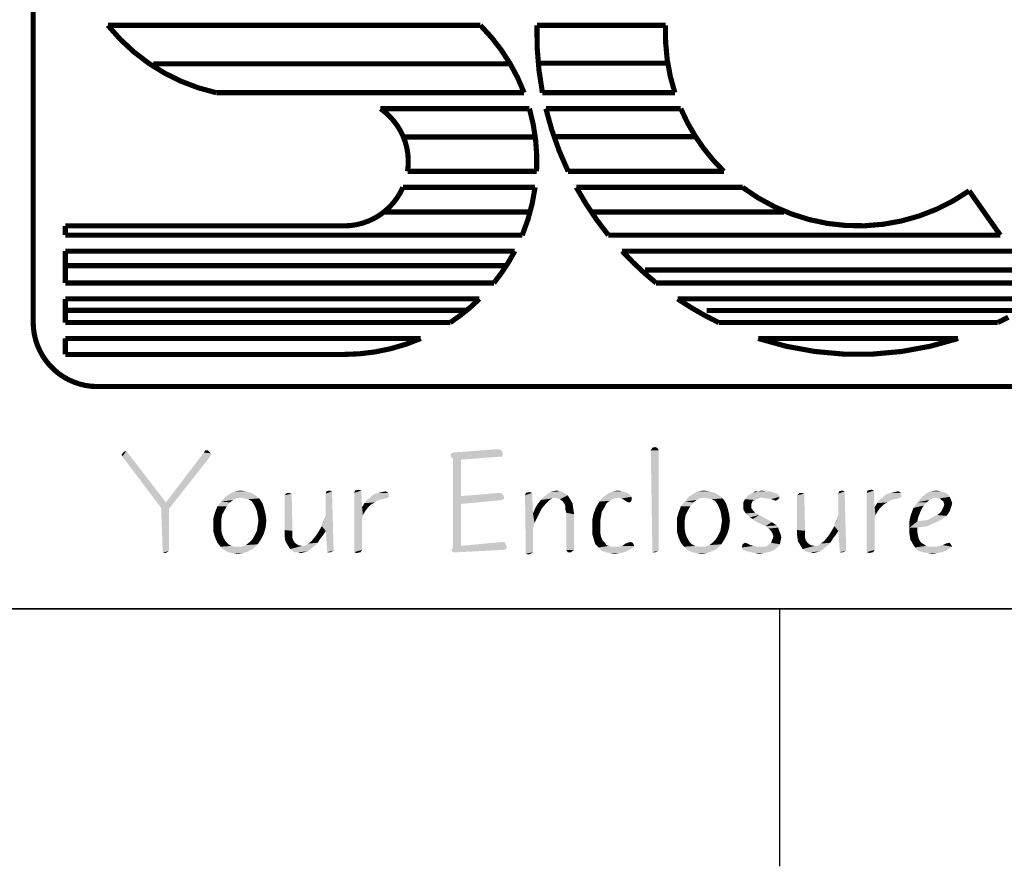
# Model space of a CAD drawing. Header units: inches. Extents: x -1 to 69, y -1 to 45.
# Tile 7 of 39: x 56.5 to 60.4, y -1 to 2.3. Entities that reach past the tile are written whole.
import ezdxf

# ---------------------------------------------------------------- set-up
doc = ezdxf.new("R2010")
doc.units = ezdxf.units.IN
doc.header["$LTSCALE"] = 3.74
doc.header["$MEASUREMENT"] = 0
doc.layers.get('0').update_dxf_attribs({"linetype": 'CONTINUOUS'})

msp = doc.modelspace()

# ---------------------------------------------------------------- linework, layer by layer
at = {"color": 7, "linetype": 'CONTINUOUS'}
for p, q in [((0, 0), (68, 0)), ((59.4984, -0.0033), (59.4984, -1.0012))]:
    msp.add_line(p, q, dxfattribs=at)
at = {"color": 2, "linetype": 'CONTINUOUS'}
msp.add_line((68, 0), (56.5, 0), dxfattribs=at)
at = {"color": 2, "linetype": 'CONTINUOUS', "const_width": 0.02}
for points in [[(56.5951, 1.1148), (56.5951, 3.3648)], [(56.8856, 2.2698), (58.3348, 2.2698)], [(58.5545, 2.2698), (59.0547, 2.2698)], [(57.0619, 2.1202), (58.4452, 2.1202)], [(58.5607, 2.1225), (59.0646, 2.1225)], [(58.5046, 2.0078), (57.3068, 2.0078)], [(59.0909, 2.0078), (58.5758, 2.0078)], [(57.9458, 1.9458), (58.5253, 1.9458)], [(58.5892, 1.9458), (59.1141, 1.9458)], [(58.5425, 1.8354), (58.0281, 1.8354)], [(58.6208, 1.8369), (59.1774, 1.8369)], [(58.0512, 1.7018), (58.5531, 1.7018)], [(58.6758, 1.7018), (59.2816, 1.7018)], [(58.0332, 1.6398), (58.5474, 1.6398)], [(58.7075, 1.6398), (59.3541, 1.6398)], [(60.2355, 1.6263), (60.3568, 1.4538)], [(58.5286, 1.5437), (57.9586, 1.5437)], [(58.7638, 1.5438), (59.5159, 1.5438)], [(56.7201, 1.4898), (57.8041, 1.4898)], [(56.7201, 1.4538), (56.7201, 1.4898)], [(58.4974, 1.4538), (56.7201, 1.4538)], [(60.3568, 1.4538), (58.8322, 1.4538)], [(56.7201, 1.3918), (58.4685, 1.3918)], [(56.7201, 1.2678), (56.7201, 1.3918)], [(58.8857, 1.3918), (62.2201, 1.3918)], [(56.7213, 1.3353), (58.4383, 1.3353)], [(58.9744, 1.3183), (62.2011, 1.3183)], [(56.7201, 1.2678), (58.387, 1.2678)], [(59.0182, 1.2678), (62.2201, 1.2678)], [(56.7201, 1.2058), (58.3307, 1.2058)], [(56.7201, 1.1138), (56.7201, 1.2058)], [(59.1017, 1.2058), (62.2201, 1.2058)], [(56.7213, 1.1616), (58.2853, 1.1616)], [(59.215, 1.1604), (62.2236, 1.1604)], [(58.2172, 1.1138), (56.7201, 1.1138)], [(60.3469, 1.1138), (59.2613, 1.1138)], [(56.7201, 1.0518), (58.1027, 1.0518)], [(56.7201, 0.9898), (56.7201, 1.0518)], [(59.4153, 1.0518), (60.1929, 1.0518)], [(56.7201, 0.9898), (57.8041, 0.9898)], [(62.0951, 0.8648), (56.8451, 0.8648)]]:
    msp.add_lwpolyline(points, dxfattribs=at)
for points in [[(56.8856, 2.2698, 0.170113), (57.3068, 2.0078)], [(58.5046, 2.0078, 0.105227), (58.3348, 2.2698)], [(58.5545, 2.2698, 0.05272), (58.5758, 2.0078)], [(59.0547, 2.2698, 0.088858), (59.0909, 2.0078)], [(58.0512, 1.7018, 0.287832), (57.9458, 1.9458)], [(58.5531, 1.7018, 0.082419), (58.5253, 1.9458)], [(58.5892, 1.9458, 0.051924), (58.6758, 1.7018)], [(59.1141, 1.9458, 0.099618), (59.2816, 1.7018)], [(57.8041, 1.4898, 0.298217), (58.0332, 1.6398)], [(58.4974, 1.4538, 0.064466), (58.5474, 1.6398)], [(58.7075, 1.6398, 0.044869), (58.8322, 1.4538)], [(59.3541, 1.6398, 0.32483), (60.2355, 1.6263)], [(58.387, 1.2678, 0.049588), (58.4685, 1.3918)], [(58.8857, 1.3918, 0.03633), (59.0182, 1.2678)], [(58.2172, 1.1138, 0.048835), (58.3307, 1.2058)], [(59.1017, 1.2058, 0.036892), (59.2613, 1.1138)], [(56.5951, 1.1148, 0.414214), (56.8451, 0.8648)], [(60.3469, 1.1138, 0.009234), (60.3881, 1.1346)], [(57.8041, 0.9898, 0.102726), (58.1027, 1.0518)], [(59.4153, 1.0518, 0.15947), (60.1929, 1.0518)]]:
    msp.add_lwpolyline(points, format="xyb", dxfattribs=at)
at = {"color": 2, "linetype": 'CONTINUOUS'}
for points in [[(56.939, 0.602), (56.9482, 0.6113), (56.9574, 0.6143)], [(56.942, 0.5928), (56.939, 0.602), (56.9574, 0.6143)], [(56.942, 0.5928), (56.9574, 0.6143), (57.1113, 0.4143)], [(57.2743, 0.6174), (57.259, 0.6082), (57.2651, 0.6174)], [(57.259, 0.6082), (57.2743, 0.6174), (57.2867, 0.6051)], [(58.219, 0.602), (58.2282, 0.6082), (58.419, 0.6143)], [(58.219, 0.602), (58.419, 0.6143), (58.422, 0.602)], [(58.4097, 0.6205), (58.419, 0.6143), (58.2282, 0.6082)], [(58.4005, 0.6205), (58.4097, 0.6205), (58.2282, 0.6082)], [(58.4005, 0.6205), (58.2282, 0.6082), (58.3913, 0.6205)], [(59.022, 0.6267), (58.9974, 0.6174), (59.0036, 0.6267)], [(58.9974, 0.6174), (59.022, 0.6267), (59.0282, 0.6174)], [(59.0282, 0.6174), (59.0036, 0.2205), (58.9974, 0.6174)], [(59.0036, 0.6267), (59.0128, 0.6297), (59.022, 0.6267)], [(59.0282, 0.6174), (59.0282, 0.2267), (59.0036, 0.2205)], [(57.1113, 0.4143), (57.0928, 0.3928), (56.942, 0.5928)], [(57.0928, 0.3928), (57.1113, 0.4143), (57.2836, 0.5928)], [(57.0928, 0.3928), (57.2836, 0.5928), (57.1236, 0.3897)], [(57.2867, 0.6051), (57.1113, 0.4143), (57.259, 0.6082)], [(57.2867, 0.6051), (57.2836, 0.5928), (57.1113, 0.4143)], [(58.422, 0.602), (58.219, 0.5928), (58.219, 0.602)], [(58.219, 0.5928), (58.422, 0.602), (58.419, 0.5928)], [(58.419, 0.5928), (58.2282, 0.5836), (58.219, 0.5928)], [(58.2282, 0.5836), (58.419, 0.5928), (58.259, 0.5805)], [(58.259, 0.5805), (58.2282, 0.239), (58.2282, 0.5836)], [(58.259, 0.5805), (58.259, 0.439), (58.2282, 0.239)], [(57.379, 0.4574), (57.4005, 0.4605), (57.422, 0.4574)], [(57.7359, 0.4574), (57.7482, 0.4605), (57.7574, 0.4574)], [(57.8713, 0.4605), (57.8436, 0.4513), (57.8467, 0.4605)], [(57.8436, 0.4513), (57.8713, 0.4605), (57.8743, 0.3959)], [(57.8467, 0.4605), (57.862, 0.4636), (57.8713, 0.4605)], [(58.619, 0.4574), (58.6313, 0.4605), (58.6436, 0.4574)], [(58.8497, 0.4574), (58.8713, 0.4605), (58.8836, 0.4574)], [(59.182, 0.4574), (59.2036, 0.4605), (59.2251, 0.4574)], [(59.4159, 0.4574), (59.4282, 0.4605), (59.4436, 0.4574)], [(59.7297, 0.4574), (59.742, 0.4605), (59.7513, 0.4574)], [(59.8651, 0.4605), (59.8374, 0.4513), (59.8405, 0.4605)], [(59.8374, 0.4513), (59.8651, 0.4605), (59.8682, 0.3959)], [(59.8405, 0.4605), (59.8559, 0.4636), (59.8651, 0.4605)], [(60.0867, 0.4574), (60.1082, 0.4605), (60.1236, 0.4574)], [(57.3851, 0.4297), (57.3267, 0.4174), (57.342, 0.4359)], [(57.3851, 0.4297), (57.3728, 0.4236), (57.3267, 0.4174)], [(57.3267, 0.4174), (57.3728, 0.4236), (57.3605, 0.4143)], [(57.459, 0.442), (57.342, 0.4359), (57.3605, 0.4482)], [(57.4005, 0.4328), (57.342, 0.4359), (57.459, 0.442)], [(57.342, 0.4359), (57.4005, 0.4328), (57.3851, 0.4297)], [(57.422, 0.4574), (57.4436, 0.4513), (57.3605, 0.4482)], [(57.422, 0.4574), (57.3605, 0.4482), (57.379, 0.4574)], [(57.3605, 0.4482), (57.4436, 0.4513), (57.459, 0.442)], [(57.4159, 0.4297), (57.4005, 0.4328), (57.459, 0.442)], [(57.4159, 0.4297), (57.459, 0.442), (57.4743, 0.4297)], [(57.4743, 0.4297), (57.4313, 0.4267), (57.4159, 0.4297)], [(57.4436, 0.4205), (57.4313, 0.4267), (57.4743, 0.4297)], [(57.4436, 0.4205), (57.4743, 0.4297), (57.4867, 0.4113)], [(57.5913, 0.4513), (57.6005, 0.4482), (57.5728, 0.442)], [(57.5913, 0.4513), (57.5728, 0.442), (57.582, 0.4513)], [(57.5728, 0.3067), (57.5728, 0.442), (57.6005, 0.4482)], [(57.5728, 0.3067), (57.6005, 0.4482), (57.6036, 0.3036)], [(57.7574, 0.4574), (57.7328, 0.4482), (57.7359, 0.4574)], [(57.7328, 0.362), (57.7328, 0.4482), (57.7574, 0.4574)], [(57.7328, 0.3036), (57.7328, 0.362), (57.7574, 0.4574)], [(57.7328, 0.3036), (57.7574, 0.4574), (57.7636, 0.2267)], [(57.8743, 0.3959), (57.8436, 0.2205), (57.8436, 0.4513)], [(57.939, 0.4236), (57.9236, 0.4143), (57.8836, 0.4113)], [(57.939, 0.4236), (57.8836, 0.4113), (57.8928, 0.4236)], [(57.9667, 0.4297), (57.8928, 0.4236), (57.9051, 0.4328)], [(57.9667, 0.4297), (57.9513, 0.4267), (57.8928, 0.4236)], [(57.8928, 0.4236), (57.9513, 0.4267), (57.939, 0.4236)], [(57.979, 0.4359), (57.9051, 0.4328), (57.9143, 0.442)], [(57.9051, 0.4328), (57.979, 0.4359), (57.9667, 0.4297)], [(57.9143, 0.442), (57.9267, 0.4482), (57.9759, 0.4513)], [(57.9143, 0.442), (57.9759, 0.4513), (57.979, 0.4359)], [(57.9759, 0.4513), (57.9267, 0.4482), (57.939, 0.4513)], [(57.939, 0.4513), (57.9513, 0.4543), (57.9667, 0.4574)], [(57.939, 0.4513), (57.9667, 0.4574), (57.9759, 0.4513)], [(58.259, 0.439), (58.259, 0.4082), (58.2282, 0.239)], [(58.419, 0.4482), (58.259, 0.439), (58.4097, 0.4513)], [(58.259, 0.439), (58.419, 0.4482), (58.4251, 0.439)], [(58.4251, 0.439), (58.4282, 0.4297), (58.259, 0.4082)], [(58.259, 0.439), (58.4251, 0.439), (58.259, 0.4082)], [(58.4282, 0.4297), (58.419, 0.4236), (58.259, 0.4082)], [(58.5359, 0.4513), (58.5082, 0.442), (58.5113, 0.4513)], [(58.5082, 0.442), (58.5359, 0.4513), (58.539, 0.3713)], [(58.539, 0.3713), (58.5113, 0.2143), (58.5082, 0.442)], [(58.5113, 0.4513), (58.5267, 0.4543), (58.5359, 0.4513)], [(58.6005, 0.4205), (58.5574, 0.4082), (58.5697, 0.4236)], [(58.6251, 0.4328), (58.5697, 0.4236), (58.582, 0.4359)], [(58.6251, 0.4328), (58.6128, 0.4297), (58.5697, 0.4236)], [(58.5697, 0.4236), (58.6128, 0.4297), (58.6005, 0.4205)], [(58.6743, 0.442), (58.582, 0.4359), (58.5943, 0.4451)], [(58.6251, 0.4328), (58.582, 0.4359), (58.6743, 0.442)], [(58.6559, 0.4543), (58.6651, 0.4482), (58.5943, 0.4451)], [(58.6559, 0.4543), (58.5943, 0.4451), (58.6067, 0.4543)], [(58.5943, 0.4451), (58.6651, 0.4482), (58.6743, 0.442)], [(58.6436, 0.4574), (58.6067, 0.4543), (58.619, 0.4574)], [(58.6067, 0.4543), (58.6436, 0.4574), (58.6559, 0.4543)], [(58.6436, 0.4267), (58.6251, 0.4328), (58.6743, 0.442)], [(58.6436, 0.4267), (58.6743, 0.442), (58.6836, 0.4267)], [(58.6836, 0.4267), (58.6559, 0.4174), (58.6436, 0.4267)], [(58.6559, 0.4174), (58.6836, 0.4267), (58.6928, 0.4113)], [(58.8528, 0.4297), (58.7974, 0.4174), (58.8128, 0.4359)], [(58.8528, 0.4297), (58.8374, 0.4205), (58.7974, 0.4174)], [(58.9143, 0.4451), (58.8128, 0.4359), (58.8313, 0.4482)], [(58.8128, 0.4359), (58.9143, 0.4451), (58.9236, 0.4359)], [(58.8128, 0.4359), (58.9236, 0.4359), (58.8713, 0.4328)], [(58.8128, 0.4359), (58.8713, 0.4328), (58.8528, 0.4297)], [(58.8836, 0.4574), (58.8959, 0.4543), (58.8313, 0.4482)], [(58.8836, 0.4574), (58.8313, 0.4482), (58.8497, 0.4574)], [(58.8959, 0.4543), (58.9051, 0.4513), (58.8313, 0.4482)], [(58.8313, 0.4482), (58.9051, 0.4513), (58.9143, 0.4451)], [(58.8836, 0.4297), (58.8713, 0.4328), (58.9236, 0.4359)], [(58.8836, 0.4297), (58.9236, 0.4359), (58.9236, 0.4236)], [(58.9236, 0.4236), (58.899, 0.4205), (58.8836, 0.4297)], [(58.9082, 0.4143), (58.899, 0.4205), (58.9236, 0.4236)], [(58.9082, 0.4143), (58.9236, 0.4236), (58.9174, 0.4143)], [(59.1882, 0.4297), (59.1297, 0.4174), (59.1451, 0.4359)], [(59.1882, 0.4297), (59.1759, 0.4236), (59.1297, 0.4174)], [(59.1297, 0.4174), (59.1759, 0.4236), (59.1636, 0.4143)], [(59.262, 0.442), (59.1451, 0.4359), (59.1636, 0.4482)], [(59.2036, 0.4328), (59.1451, 0.4359), (59.262, 0.442)], [(59.1451, 0.4359), (59.2036, 0.4328), (59.1882, 0.4297)], [(59.2251, 0.4574), (59.2467, 0.4513), (59.1636, 0.4482)], [(59.2251, 0.4574), (59.1636, 0.4482), (59.182, 0.4574)], [(59.1636, 0.4482), (59.2467, 0.4513), (59.262, 0.442)], [(59.219, 0.4297), (59.2036, 0.4328), (59.262, 0.442)], [(59.219, 0.4297), (59.262, 0.442), (59.2774, 0.4297)], [(59.2774, 0.4297), (59.2343, 0.4267), (59.219, 0.4297)], [(59.2467, 0.4205), (59.2343, 0.4267), (59.2774, 0.4297)], [(59.2467, 0.4205), (59.2774, 0.4297), (59.2897, 0.4113)], [(59.4036, 0.4236), (59.3574, 0.4143), (59.3636, 0.4267)], [(59.4036, 0.4236), (59.3943, 0.4205), (59.3574, 0.4143)], [(59.4282, 0.4328), (59.3636, 0.4267), (59.3728, 0.439)], [(59.4282, 0.4328), (59.4159, 0.4297), (59.3636, 0.4267)], [(59.3636, 0.4267), (59.4159, 0.4297), (59.4036, 0.4236)], [(59.3728, 0.439), (59.382, 0.4451), (59.4897, 0.4482)], [(59.3728, 0.439), (59.4897, 0.4482), (59.499, 0.4359)], [(59.3728, 0.439), (59.499, 0.4359), (59.4282, 0.4328)], [(59.4774, 0.4513), (59.4897, 0.4482), (59.382, 0.4451)], [(59.4774, 0.4513), (59.382, 0.4451), (59.3943, 0.4513)], [(59.4436, 0.4574), (59.462, 0.4574), (59.3943, 0.4513)], [(59.4159, 0.4574), (59.4436, 0.4574), (59.3943, 0.4513)], [(59.4159, 0.4574), (59.3943, 0.4513), (59.4036, 0.4574)], [(59.3943, 0.4513), (59.462, 0.4574), (59.4774, 0.4513)], [(59.4467, 0.4297), (59.4282, 0.4328), (59.499, 0.4359)], [(59.4651, 0.4267), (59.4467, 0.4297), (59.499, 0.4359)], [(59.4651, 0.4267), (59.499, 0.4359), (59.4928, 0.4267)], [(59.4928, 0.4267), (59.4743, 0.4236), (59.4651, 0.4267)], [(59.4743, 0.4236), (59.4928, 0.4267), (59.4836, 0.4205)], [(59.5851, 0.4513), (59.5943, 0.4482), (59.5667, 0.442)], [(59.5851, 0.4513), (59.5667, 0.442), (59.5759, 0.4513)], [(59.5667, 0.3067), (59.5667, 0.442), (59.5943, 0.4482)], [(59.5667, 0.3067), (59.5943, 0.4482), (59.5974, 0.3036)], [(59.7513, 0.4574), (59.7267, 0.4482), (59.7297, 0.4574)], [(59.7267, 0.362), (59.7267, 0.4482), (59.7513, 0.4574)], [(59.7267, 0.3036), (59.7267, 0.362), (59.7513, 0.4574)], [(59.7267, 0.3036), (59.7513, 0.4574), (59.7574, 0.2267)], [(59.8682, 0.3959), (59.8374, 0.2205), (59.8374, 0.4513)], [(59.9328, 0.4236), (59.9174, 0.4143), (59.8774, 0.4113)], [(59.9328, 0.4236), (59.8774, 0.4113), (59.8867, 0.4236)], [(59.9605, 0.4297), (59.8867, 0.4236), (59.899, 0.4328)], [(59.9605, 0.4297), (59.9451, 0.4267), (59.8867, 0.4236)], [(59.8867, 0.4236), (59.9451, 0.4267), (59.9328, 0.4236)], [(59.9728, 0.4359), (59.899, 0.4328), (59.9082, 0.442)], [(59.899, 0.4328), (59.9728, 0.4359), (59.9605, 0.4297)], [(59.9082, 0.442), (59.9205, 0.4482), (59.9697, 0.4513)], [(59.9082, 0.442), (59.9697, 0.4513), (59.9728, 0.4359)], [(59.9697, 0.4513), (59.9205, 0.4482), (59.9328, 0.4513)], [(59.9328, 0.4513), (59.9451, 0.4543), (59.9605, 0.4574)], [(59.9328, 0.4513), (59.9605, 0.4574), (59.9697, 0.4513)], [(60.0928, 0.4297), (60.0343, 0.4143), (60.0497, 0.4328)], [(60.0928, 0.4297), (60.0805, 0.4236), (60.0343, 0.4143)], [(60.0343, 0.4143), (60.0805, 0.4236), (60.0713, 0.4143)], [(60.1543, 0.4451), (60.0497, 0.4328), (60.0682, 0.4482)], [(60.1543, 0.4451), (60.1605, 0.4359), (60.0497, 0.4328)], [(60.1051, 0.4328), (60.0497, 0.4328), (60.1605, 0.4359)], [(60.0497, 0.4328), (60.1051, 0.4328), (60.0928, 0.4297)], [(60.1236, 0.4574), (60.1359, 0.4543), (60.0682, 0.4482)], [(60.1236, 0.4574), (60.0682, 0.4482), (60.0867, 0.4574)], [(60.1359, 0.4543), (60.1451, 0.4513), (60.0682, 0.4482)], [(60.0682, 0.4482), (60.1451, 0.4513), (60.1543, 0.4451)], [(60.1205, 0.4297), (60.1051, 0.4328), (60.1605, 0.4359)], [(60.1205, 0.4297), (60.1605, 0.4359), (60.1667, 0.4205)], [(60.1667, 0.4205), (60.1359, 0.4174), (60.1205, 0.4297)], [(57.1236, 0.3897), (57.099, 0.2174), (57.0928, 0.3928)], [(57.1236, 0.3897), (57.1236, 0.2267), (57.099, 0.2174)], [(57.3482, 0.399), (57.339, 0.3836), (57.302, 0.3743)], [(57.3482, 0.399), (57.302, 0.3743), (57.3113, 0.399)], [(57.302, 0.3743), (57.339, 0.3836), (57.3297, 0.3651)], [(57.3605, 0.4143), (57.3113, 0.399), (57.3267, 0.4174)], [(57.3113, 0.399), (57.3605, 0.4143), (57.3482, 0.399)], [(57.4867, 0.4113), (57.4528, 0.4082), (57.4436, 0.4205)], [(57.459, 0.3959), (57.4528, 0.4082), (57.4867, 0.4113)], [(57.459, 0.3959), (57.4867, 0.4113), (57.4928, 0.3928)], [(57.4928, 0.3928), (57.4651, 0.3805), (57.459, 0.3959)], [(57.4651, 0.3805), (57.4928, 0.3928), (57.499, 0.3682)], [(57.8743, 0.3959), (57.8774, 0.3651), (57.8436, 0.2205)], [(57.9082, 0.4051), (57.8743, 0.3959), (57.8836, 0.4113)], [(57.8743, 0.3959), (57.9082, 0.4051), (57.8959, 0.3928)], [(57.8743, 0.3959), (57.8959, 0.3928), (57.8867, 0.3805)], [(57.8743, 0.3959), (57.8867, 0.3805), (57.8774, 0.3651)], [(57.8836, 0.4113), (57.9236, 0.4143), (57.9082, 0.4051)], [(58.259, 0.4082), (58.259, 0.2451), (58.2282, 0.239)], [(58.5728, 0.3897), (58.539, 0.3713), (58.5482, 0.3928)], [(58.539, 0.3713), (58.5728, 0.3897), (58.5636, 0.3713)], [(58.5882, 0.4082), (58.5482, 0.3928), (58.5574, 0.4082)], [(58.5482, 0.3928), (58.5882, 0.4082), (58.5728, 0.3897)], [(58.5574, 0.4082), (58.6005, 0.4205), (58.5882, 0.4082)], [(58.6928, 0.4113), (58.662, 0.4082), (58.6559, 0.4174)], [(58.6651, 0.399), (58.662, 0.4082), (58.6928, 0.4113)], [(58.6651, 0.399), (58.6928, 0.4113), (58.6959, 0.3897)], [(58.6959, 0.3897), (58.6651, 0.3867), (58.6651, 0.399)], [(58.6682, 0.3743), (58.6651, 0.3867), (58.6959, 0.3897)], [(58.6682, 0.3743), (58.6959, 0.3897), (58.699, 0.3682)], [(58.8159, 0.3928), (58.7759, 0.3743), (58.7851, 0.3959)], [(58.8159, 0.3928), (58.8067, 0.3774), (58.7759, 0.3743)], [(58.8251, 0.4113), (58.7851, 0.3959), (58.7974, 0.4174)], [(58.7851, 0.3959), (58.8251, 0.4113), (58.8159, 0.3928)], [(58.7974, 0.4174), (58.8374, 0.4205), (58.8251, 0.4113)], [(59.1513, 0.399), (59.142, 0.3836), (59.1051, 0.3743)], [(59.1513, 0.399), (59.1051, 0.3743), (59.1143, 0.399)], [(59.1051, 0.3743), (59.142, 0.3836), (59.1328, 0.3651)], [(59.1636, 0.4143), (59.1143, 0.399), (59.1297, 0.4174)], [(59.1143, 0.399), (59.1636, 0.4143), (59.1513, 0.399)], [(59.2897, 0.4113), (59.2559, 0.4082), (59.2467, 0.4205)], [(59.262, 0.3959), (59.2559, 0.4082), (59.2897, 0.4113)], [(59.262, 0.3959), (59.2897, 0.4113), (59.2959, 0.3928)], [(59.2959, 0.3928), (59.2682, 0.3805), (59.262, 0.3959)], [(59.2682, 0.3805), (59.2959, 0.3928), (59.302, 0.3682)], [(59.3574, 0.4143), (59.3943, 0.4205), (59.3882, 0.4082)], [(59.3882, 0.4082), (59.3574, 0.402), (59.3574, 0.4143)], [(59.3574, 0.402), (59.3882, 0.4082), (59.3882, 0.3928)], [(59.3882, 0.3928), (59.3574, 0.3867), (59.3574, 0.402)], [(59.3574, 0.3867), (59.3882, 0.3928), (59.3943, 0.3836)], [(59.3943, 0.3836), (59.3667, 0.3713), (59.3574, 0.3867)], [(59.3943, 0.3836), (59.4036, 0.3743), (59.3667, 0.3713)], [(59.8682, 0.3959), (59.8713, 0.3651), (59.8374, 0.2205)], [(59.902, 0.4051), (59.8682, 0.3959), (59.8774, 0.4113)], [(59.8682, 0.3959), (59.902, 0.4051), (59.8897, 0.3928)], [(59.8682, 0.3959), (59.8897, 0.3928), (59.8805, 0.3805)], [(59.8682, 0.3959), (59.8805, 0.3805), (59.8713, 0.3651)], [(59.8774, 0.4113), (59.9174, 0.4143), (59.902, 0.4051)], [(60.0497, 0.3867), (60.0097, 0.3682), (60.019, 0.3928)], [(60.0497, 0.3867), (60.0436, 0.3713), (60.0097, 0.3682)], [(60.0713, 0.4143), (60.059, 0.402), (60.019, 0.3928)], [(60.0713, 0.4143), (60.019, 0.3928), (60.0343, 0.4143)], [(60.019, 0.3928), (60.059, 0.402), (60.0497, 0.3867)], [(60.1605, 0.3805), (60.1236, 0.3743), (60.1297, 0.3836)], [(60.1636, 0.3897), (60.1297, 0.3836), (60.1359, 0.3959)], [(60.1297, 0.3836), (60.1636, 0.3897), (60.1605, 0.3805)], [(60.1359, 0.4174), (60.1667, 0.4205), (60.1697, 0.4113)], [(60.1697, 0.4113), (60.139, 0.4051), (60.1359, 0.4174)], [(60.1667, 0.399), (60.1359, 0.3959), (60.139, 0.4051)], [(60.1359, 0.3959), (60.1667, 0.399), (60.1636, 0.3897)], [(60.139, 0.4051), (60.1697, 0.4113), (60.1667, 0.399)], [(57.3297, 0.3651), (57.2959, 0.3528), (57.302, 0.3743)], [(57.2959, 0.3528), (57.3297, 0.3651), (57.3267, 0.3467)], [(57.3267, 0.3467), (57.2959, 0.3282), (57.2959, 0.3528)], [(57.2959, 0.3282), (57.3267, 0.3467), (57.3267, 0.3282)], [(57.499, 0.3682), (57.4682, 0.3651), (57.4651, 0.3805)], [(57.4713, 0.3436), (57.4682, 0.3651), (57.499, 0.3682)], [(57.4713, 0.3436), (57.499, 0.3682), (57.502, 0.3436)], [(57.7174, 0.322), (57.7236, 0.3405), (57.7328, 0.362)], [(57.7328, 0.3036), (57.7174, 0.322), (57.7328, 0.362)], [(57.8774, 0.3651), (57.8743, 0.3497), (57.8436, 0.2205)], [(57.8743, 0.3497), (57.8743, 0.2297), (57.8436, 0.2205)], [(58.539, 0.3713), (58.539, 0.3128), (58.5113, 0.2143)], [(58.539, 0.3713), (58.5636, 0.3713), (58.5543, 0.3528)], [(58.539, 0.3713), (58.5543, 0.3528), (58.5451, 0.3343)], [(58.539, 0.3713), (58.5451, 0.3343), (58.539, 0.3128)], [(58.699, 0.3682), (58.6682, 0.2297), (58.6682, 0.3743)], [(58.6682, 0.2297), (58.699, 0.3682), (58.699, 0.2297)], [(58.8036, 0.359), (58.7697, 0.3467), (58.7759, 0.3743)], [(58.7697, 0.3467), (58.8036, 0.359), (58.8005, 0.3405)], [(58.8005, 0.3405), (58.7697, 0.3159), (58.7697, 0.3467)], [(58.7759, 0.3743), (58.8067, 0.3774), (58.8036, 0.359)], [(59.1328, 0.3651), (59.099, 0.3528), (59.1051, 0.3743)], [(59.099, 0.3528), (59.1328, 0.3651), (59.1297, 0.3467)], [(59.1297, 0.3467), (59.099, 0.3282), (59.099, 0.3528)], [(59.099, 0.3282), (59.1297, 0.3467), (59.1297, 0.3282)], [(59.302, 0.3682), (59.2713, 0.3651), (59.2682, 0.3805)], [(59.2743, 0.3436), (59.2713, 0.3651), (59.302, 0.3682)], [(59.2743, 0.3436), (59.302, 0.3682), (59.3051, 0.3436)], [(59.3667, 0.3713), (59.4036, 0.3743), (59.419, 0.3651)], [(59.419, 0.3651), (59.382, 0.3559), (59.3667, 0.3713)], [(59.3943, 0.3497), (59.382, 0.3559), (59.419, 0.3651)], [(59.3943, 0.3497), (59.419, 0.3651), (59.459, 0.3436)], [(59.459, 0.3436), (59.4036, 0.3405), (59.3943, 0.3497)], [(59.7113, 0.322), (59.7174, 0.3405), (59.7267, 0.362)], [(59.7267, 0.3036), (59.7113, 0.322), (59.7267, 0.362)], [(59.8713, 0.3651), (59.8682, 0.3497), (59.8374, 0.2205)], [(59.8682, 0.3497), (59.8682, 0.2297), (59.8374, 0.2205)], [(60.0374, 0.3559), (60.0036, 0.3436), (60.0097, 0.3682)], [(60.0036, 0.3436), (60.0374, 0.3559), (60.0343, 0.3405)], [(60.0097, 0.3682), (60.0436, 0.3713), (60.0374, 0.3559)], [(60.0343, 0.3405), (60.0559, 0.3436), (60.1267, 0.3467)], [(60.0343, 0.3405), (60.1267, 0.3467), (60.1143, 0.3405)], [(60.1267, 0.3467), (60.0559, 0.3436), (60.0774, 0.3467)], [(60.139, 0.3559), (60.0774, 0.3467), (60.0928, 0.3559)], [(60.0774, 0.3467), (60.139, 0.3559), (60.1267, 0.3467)], [(60.1482, 0.362), (60.0928, 0.3559), (60.1113, 0.3651)], [(60.0928, 0.3559), (60.1482, 0.362), (60.139, 0.3559)], [(60.1543, 0.3713), (60.1113, 0.3651), (60.1236, 0.3743)], [(60.1113, 0.3651), (60.1543, 0.3713), (60.1482, 0.362)], [(60.1236, 0.3743), (60.1605, 0.3805), (60.1543, 0.3713)], [(57.3267, 0.3282), (57.3267, 0.3067), (57.2959, 0.3005)], [(57.3267, 0.3282), (57.2959, 0.3005), (57.2959, 0.3282)], [(57.2959, 0.3005), (57.3267, 0.3067), (57.3297, 0.2913)], [(57.499, 0.3159), (57.4651, 0.3036), (57.4682, 0.322)], [(57.4651, 0.3036), (57.499, 0.3159), (57.4928, 0.2943)], [(57.502, 0.3436), (57.4682, 0.322), (57.4713, 0.3436)], [(57.4682, 0.322), (57.502, 0.3436), (57.499, 0.3159)], [(57.6036, 0.3036), (57.5728, 0.2851), (57.5728, 0.3067)], [(57.7328, 0.3036), (57.7051, 0.3005), (57.7174, 0.322)], [(58.539, 0.3128), (58.539, 0.2205), (58.5113, 0.2143)], [(58.7697, 0.3159), (58.8005, 0.3405), (58.8005, 0.3159)], [(58.8005, 0.3159), (58.8005, 0.2974), (58.7697, 0.2913)], [(58.8005, 0.3159), (58.7697, 0.2913), (58.7697, 0.3159)], [(59.1297, 0.3282), (59.1297, 0.3067), (59.099, 0.3005)], [(59.1297, 0.3282), (59.099, 0.3005), (59.099, 0.3282)], [(59.099, 0.3005), (59.1297, 0.3067), (59.1328, 0.2913)], [(59.302, 0.3159), (59.2682, 0.3036), (59.2713, 0.322)], [(59.2682, 0.3036), (59.302, 0.3159), (59.2959, 0.2943)], [(59.3051, 0.3436), (59.2713, 0.322), (59.2743, 0.3436)], [(59.2713, 0.322), (59.3051, 0.3436), (59.302, 0.3159)], [(59.4036, 0.3405), (59.459, 0.3436), (59.4682, 0.3374)], [(59.4682, 0.3374), (59.4436, 0.322), (59.4036, 0.3405)], [(59.4682, 0.3374), (59.4774, 0.3313), (59.4436, 0.322)], [(59.4774, 0.3313), (59.4867, 0.3251), (59.4436, 0.322)], [(59.4436, 0.322), (59.4867, 0.3251), (59.4928, 0.3159)], [(59.4928, 0.3159), (59.4559, 0.3128), (59.4436, 0.322)], [(59.4559, 0.3128), (59.4928, 0.3159), (59.4959, 0.3067)], [(59.4959, 0.3067), (59.4651, 0.3036), (59.4559, 0.3128)], [(59.4713, 0.2913), (59.4651, 0.3036), (59.4959, 0.3067)], [(59.4713, 0.2913), (59.4959, 0.3067), (59.502, 0.2913)], [(59.5974, 0.3036), (59.5667, 0.2851), (59.5667, 0.3067)], [(59.7267, 0.3036), (59.699, 0.3005), (59.7113, 0.322)], [(60.0343, 0.3405), (60.0036, 0.3159), (60.0036, 0.3436)], [(60.1143, 0.3405), (60.0928, 0.3313), (60.0036, 0.3159)], [(60.0343, 0.3405), (60.1143, 0.3405), (60.0036, 0.3159)], [(60.0928, 0.3313), (60.0743, 0.322), (60.0036, 0.3159)], [(60.0743, 0.322), (60.0528, 0.319), (60.0036, 0.3159)], [(60.0036, 0.3159), (60.0528, 0.319), (60.0343, 0.3159)], [(60.0343, 0.3159), (60.0343, 0.2974), (60.0036, 0.2913)], [(60.0343, 0.3159), (60.0036, 0.2913), (60.0036, 0.3159)], [(57.3297, 0.2913), (57.302, 0.279), (57.2959, 0.3005)], [(57.302, 0.279), (57.3297, 0.2913), (57.3359, 0.2759)], [(57.3359, 0.2759), (57.3113, 0.2574), (57.302, 0.279)], [(57.3359, 0.2759), (57.3451, 0.2605), (57.3113, 0.2574)], [(57.4805, 0.2697), (57.4343, 0.2574), (57.4467, 0.2697)], [(57.4343, 0.2574), (57.4805, 0.2697), (57.4682, 0.2513)], [(57.4467, 0.2697), (57.4559, 0.2851), (57.4928, 0.2943)], [(57.4467, 0.2697), (57.4928, 0.2943), (57.4805, 0.2697)], [(57.4928, 0.2943), (57.4559, 0.2851), (57.4651, 0.3036)], [(57.6036, 0.3036), (57.6036, 0.2882), (57.5728, 0.2851)], [(57.5728, 0.2851), (57.6036, 0.2882), (57.6036, 0.2759)], [(57.6036, 0.2759), (57.5759, 0.2636), (57.5728, 0.2851)], [(57.6036, 0.2759), (57.6067, 0.2667), (57.5759, 0.2636)], [(57.7113, 0.2728), (57.6774, 0.2636), (57.6928, 0.282)], [(57.6774, 0.2636), (57.7113, 0.2728), (57.702, 0.2574)], [(57.7236, 0.2882), (57.6928, 0.282), (57.7051, 0.3005)], [(57.6928, 0.282), (57.7236, 0.2882), (57.7113, 0.2728)], [(57.7051, 0.3005), (57.7328, 0.3036), (57.7236, 0.2882)], [(57.7636, 0.2267), (57.739, 0.2205), (57.7328, 0.3036)], [(58.7697, 0.2913), (58.8005, 0.2974), (58.8036, 0.282)], [(58.8036, 0.282), (58.7759, 0.2697), (58.7697, 0.2913)], [(58.7759, 0.2697), (58.8036, 0.282), (58.8097, 0.2667)], [(58.8097, 0.2667), (58.782, 0.2513), (58.7759, 0.2697)], [(59.1328, 0.2913), (59.1051, 0.279), (59.099, 0.3005)], [(59.1051, 0.279), (59.1328, 0.2913), (59.139, 0.2759)], [(59.139, 0.2759), (59.1143, 0.2574), (59.1051, 0.279)], [(59.139, 0.2759), (59.1482, 0.2605), (59.1143, 0.2574)], [(59.2836, 0.2697), (59.2374, 0.2574), (59.2497, 0.2697)], [(59.2374, 0.2574), (59.2836, 0.2697), (59.2713, 0.2513)], [(59.2497, 0.2697), (59.259, 0.2851), (59.2959, 0.2943)], [(59.2497, 0.2697), (59.2959, 0.2943), (59.2836, 0.2697)], [(59.2959, 0.2943), (59.259, 0.2851), (59.2682, 0.3036)], [(59.502, 0.2636), (59.4651, 0.2574), (59.4713, 0.2728)], [(59.502, 0.2913), (59.4743, 0.282), (59.4713, 0.2913)], [(59.5051, 0.279), (59.4713, 0.2728), (59.4743, 0.282)], [(59.4713, 0.2728), (59.5051, 0.279), (59.502, 0.2636)], [(59.4743, 0.282), (59.502, 0.2913), (59.5051, 0.279)], [(59.5974, 0.3036), (59.5974, 0.2882), (59.5667, 0.2851)], [(59.5667, 0.2851), (59.5974, 0.2882), (59.5974, 0.2759)], [(59.5974, 0.2759), (59.5697, 0.2636), (59.5667, 0.2851)], [(59.5974, 0.2759), (59.6005, 0.2667), (59.5697, 0.2636)], [(59.7051, 0.2728), (59.6713, 0.2636), (59.6867, 0.282)], [(59.6713, 0.2636), (59.7051, 0.2728), (59.6959, 0.2574)], [(59.7174, 0.2882), (59.6867, 0.282), (59.699, 0.3005)], [(59.6867, 0.282), (59.7174, 0.2882), (59.7051, 0.2728)], [(59.699, 0.3005), (59.7267, 0.3036), (59.7174, 0.2882)], [(59.7574, 0.2267), (59.7328, 0.2205), (59.7267, 0.3036)], [(60.0036, 0.2913), (60.0343, 0.2974), (60.0374, 0.282)], [(60.0374, 0.282), (60.0067, 0.2697), (60.0036, 0.2913)], [(60.0067, 0.2697), (60.0374, 0.282), (60.0405, 0.2697)], [(60.0405, 0.2697), (60.0159, 0.2543), (60.0067, 0.2697)], [(60.0405, 0.2697), (60.0497, 0.2574), (60.0159, 0.2543)], [(57.3113, 0.2574), (57.3451, 0.2605), (57.3543, 0.2513)], [(57.3543, 0.2513), (57.3236, 0.242), (57.3113, 0.2574)], [(57.3543, 0.2513), (57.3667, 0.2451), (57.3236, 0.242)], [(57.3236, 0.242), (57.3667, 0.2451), (57.379, 0.242)], [(57.379, 0.242), (57.3359, 0.2297), (57.3236, 0.242)], [(57.4067, 0.242), (57.4497, 0.2328), (57.3359, 0.2297)], [(57.3943, 0.242), (57.4067, 0.242), (57.3359, 0.2297)], [(57.379, 0.242), (57.3943, 0.242), (57.3359, 0.2297)], [(57.3359, 0.2297), (57.4497, 0.2328), (57.4313, 0.2236)], [(57.4067, 0.242), (57.422, 0.2482), (57.4682, 0.2513)], [(57.4067, 0.242), (57.4682, 0.2513), (57.4497, 0.2328)], [(57.4682, 0.2513), (57.422, 0.2482), (57.4343, 0.2574)], [(57.5759, 0.2636), (57.6067, 0.2667), (57.6128, 0.2574)], [(57.6128, 0.2574), (57.5851, 0.2482), (57.5759, 0.2636)], [(57.5851, 0.2482), (57.6128, 0.2574), (57.6251, 0.2482)], [(57.6251, 0.2482), (57.5943, 0.2328), (57.5851, 0.2482)], [(57.6251, 0.2482), (57.6405, 0.2451), (57.5943, 0.2328)], [(57.6528, 0.2451), (57.6897, 0.2451), (57.5943, 0.2328)], [(57.6405, 0.2451), (57.6528, 0.2451), (57.5943, 0.2328)], [(57.5943, 0.2328), (57.6897, 0.2451), (57.6743, 0.2328)], [(57.6743, 0.2328), (57.6036, 0.2267), (57.5943, 0.2328)], [(57.6036, 0.2267), (57.6743, 0.2328), (57.662, 0.2236)], [(57.6528, 0.2451), (57.6651, 0.2543), (57.702, 0.2574)], [(57.6528, 0.2451), (57.702, 0.2574), (57.6897, 0.2451)], [(57.702, 0.2574), (57.6651, 0.2543), (57.6774, 0.2636)], [(58.4343, 0.2328), (58.222, 0.2297), (58.2282, 0.239)], [(58.222, 0.2297), (58.4343, 0.2328), (58.4251, 0.2297)], [(58.259, 0.2451), (58.4374, 0.242), (58.2282, 0.239)], [(58.2282, 0.239), (58.4374, 0.242), (58.4343, 0.2328)], [(58.4282, 0.2605), (58.259, 0.2451), (58.419, 0.2605)], [(58.259, 0.2451), (58.4282, 0.2605), (58.4374, 0.242)], [(58.8097, 0.2667), (58.819, 0.2574), (58.782, 0.2513)], [(58.782, 0.2513), (58.819, 0.2574), (58.8251, 0.2482)], [(58.8251, 0.2482), (58.7943, 0.239), (58.782, 0.2513)], [(58.8251, 0.2482), (58.8343, 0.2451), (58.7943, 0.239)], [(58.8343, 0.2451), (58.8436, 0.242), (58.7943, 0.239)], [(58.8559, 0.242), (58.8713, 0.242), (58.7943, 0.239)], [(58.8436, 0.242), (58.8559, 0.242), (58.7943, 0.239)], [(58.9236, 0.2359), (58.7943, 0.239), (58.8713, 0.242)], [(58.9236, 0.2359), (58.8067, 0.2267), (58.7943, 0.239)], [(58.9236, 0.2359), (58.9143, 0.2297), (58.8067, 0.2267)], [(58.9328, 0.2451), (58.8713, 0.242), (58.8867, 0.2451)], [(58.8713, 0.242), (58.9328, 0.2451), (58.9236, 0.2359)], [(58.8867, 0.2451), (58.899, 0.2543), (58.9267, 0.2574)], [(58.8867, 0.2451), (58.9267, 0.2574), (58.9328, 0.2451)], [(58.9267, 0.2574), (58.899, 0.2543), (58.9082, 0.2574)], [(58.9082, 0.2574), (58.9174, 0.2605), (58.9267, 0.2574)], [(59.1143, 0.2574), (59.1482, 0.2605), (59.1574, 0.2513)], [(59.1574, 0.2513), (59.1267, 0.242), (59.1143, 0.2574)], [(59.1574, 0.2513), (59.1697, 0.2451), (59.1267, 0.242)], [(59.1267, 0.242), (59.1697, 0.2451), (59.182, 0.242)], [(59.182, 0.242), (59.139, 0.2297), (59.1267, 0.242)], [(59.2097, 0.242), (59.2528, 0.2328), (59.139, 0.2297)], [(59.1974, 0.242), (59.2097, 0.242), (59.139, 0.2297)], [(59.182, 0.242), (59.1974, 0.242), (59.139, 0.2297)], [(59.139, 0.2297), (59.2528, 0.2328), (59.2343, 0.2236)], [(59.2097, 0.242), (59.2251, 0.2482), (59.2713, 0.2513)], [(59.2097, 0.242), (59.2713, 0.2513), (59.2528, 0.2328)], [(59.2713, 0.2513), (59.2251, 0.2482), (59.2374, 0.2574)], [(59.3851, 0.2482), (59.3513, 0.239), (59.3543, 0.2513)], [(59.3851, 0.2482), (59.3974, 0.2451), (59.3513, 0.239)], [(59.3974, 0.2451), (59.4097, 0.242), (59.3513, 0.239)], [(59.4313, 0.242), (59.4405, 0.242), (59.3513, 0.239)], [(59.419, 0.242), (59.4313, 0.242), (59.3513, 0.239)], [(59.4097, 0.242), (59.419, 0.242), (59.3513, 0.239)], [(59.4897, 0.239), (59.3513, 0.239), (59.4405, 0.242)], [(59.4897, 0.239), (59.3574, 0.2297), (59.3513, 0.239)], [(59.3728, 0.2543), (59.3543, 0.2513), (59.3636, 0.2574)], [(59.3543, 0.2513), (59.3728, 0.2543), (59.3851, 0.2482)], [(59.3574, 0.2297), (59.4897, 0.239), (59.4774, 0.2297)], [(59.4405, 0.242), (59.4497, 0.2451), (59.499, 0.2513)], [(59.4405, 0.242), (59.499, 0.2513), (59.4897, 0.239)], [(59.499, 0.2513), (59.4497, 0.2451), (59.4651, 0.2574)], [(59.4651, 0.2574), (59.502, 0.2636), (59.499, 0.2513)], [(59.5697, 0.2636), (59.6005, 0.2667), (59.6067, 0.2574)], [(59.6067, 0.2574), (59.579, 0.2482), (59.5697, 0.2636)], [(59.579, 0.2482), (59.6067, 0.2574), (59.619, 0.2482)], [(59.619, 0.2482), (59.5882, 0.2328), (59.579, 0.2482)], [(59.619, 0.2482), (59.6343, 0.2451), (59.5882, 0.2328)], [(59.6467, 0.2451), (59.6836, 0.2451), (59.5882, 0.2328)], [(59.6343, 0.2451), (59.6467, 0.2451), (59.5882, 0.2328)], [(59.5882, 0.2328), (59.6836, 0.2451), (59.6682, 0.2328)], [(59.6682, 0.2328), (59.5974, 0.2267), (59.5882, 0.2328)], [(59.5974, 0.2267), (59.6682, 0.2328), (59.6559, 0.2236)], [(59.6467, 0.2451), (59.659, 0.2543), (59.6959, 0.2574)], [(59.6467, 0.2451), (59.6959, 0.2574), (59.6836, 0.2451)], [(59.6959, 0.2574), (59.659, 0.2543), (59.6713, 0.2636)], [(60.0159, 0.2543), (60.0497, 0.2574), (60.059, 0.2513)], [(60.059, 0.2513), (60.0251, 0.239), (60.0159, 0.2543)], [(60.059, 0.2513), (60.0682, 0.2451), (60.0251, 0.239)], [(60.0682, 0.2451), (60.0805, 0.242), (60.0251, 0.239)], [(60.1082, 0.242), (60.1697, 0.242), (60.0251, 0.239)], [(60.0959, 0.242), (60.1082, 0.242), (60.0251, 0.239)], [(60.0805, 0.242), (60.0959, 0.242), (60.0251, 0.239)], [(60.0374, 0.2267), (60.0251, 0.239), (60.1697, 0.242)], [(60.0374, 0.2267), (60.1697, 0.242), (60.1451, 0.2267)], [(60.1697, 0.242), (60.1082, 0.242), (60.1205, 0.2451)], [(60.1697, 0.242), (60.1205, 0.2451), (60.1328, 0.2482)], [(60.1328, 0.2482), (60.1451, 0.2543), (60.1605, 0.2574)], [(60.1328, 0.2482), (60.1605, 0.2574), (60.1697, 0.242)], [(57.099, 0.2174), (57.1236, 0.2267), (57.1113, 0.2174)], [(57.4313, 0.2236), (57.3543, 0.2205), (57.3359, 0.2297)], [(57.3728, 0.2174), (57.3543, 0.2205), (57.4313, 0.2236)], [(57.3728, 0.2174), (57.4313, 0.2236), (57.4128, 0.2174)], [(57.4128, 0.2174), (57.3913, 0.2143), (57.3728, 0.2174)], [(57.662, 0.2236), (57.6128, 0.2205), (57.6036, 0.2267)], [(57.6251, 0.2205), (57.6128, 0.2205), (57.662, 0.2236)], [(57.6251, 0.2205), (57.662, 0.2236), (57.6497, 0.2205)], [(57.6497, 0.2205), (57.6374, 0.2174), (57.6251, 0.2205)], [(57.739, 0.2205), (57.7636, 0.2267), (57.7513, 0.2205)], [(57.8436, 0.2205), (57.8743, 0.2297), (57.8682, 0.2205)], [(57.8682, 0.2205), (57.8528, 0.2174), (57.8436, 0.2205)], [(58.4251, 0.2297), (58.2282, 0.2205), (58.222, 0.2297)], [(58.2405, 0.2205), (58.2282, 0.2205), (58.4251, 0.2297)], [(58.2405, 0.2205), (58.4251, 0.2297), (58.2497, 0.2205)], [(58.5113, 0.2143), (58.539, 0.2205), (58.5297, 0.2143)], [(58.5297, 0.2143), (58.5205, 0.2113), (58.5113, 0.2143)], [(58.699, 0.2297), (58.6743, 0.2205), (58.6682, 0.2297)], [(58.6743, 0.2205), (58.699, 0.2297), (58.6867, 0.2205)], [(58.822, 0.2205), (58.8067, 0.2267), (58.9143, 0.2297)], [(58.822, 0.2205), (58.9143, 0.2297), (58.8959, 0.2205)], [(58.8959, 0.2205), (58.8374, 0.2174), (58.822, 0.2205)], [(58.8374, 0.2174), (58.8959, 0.2205), (58.8743, 0.2174)], [(58.8743, 0.2174), (58.8559, 0.2143), (58.8374, 0.2174)], [(59.0036, 0.2205), (59.0282, 0.2267), (59.0159, 0.2205)], [(59.2343, 0.2236), (59.1574, 0.2205), (59.139, 0.2297)], [(59.1759, 0.2174), (59.1574, 0.2205), (59.2343, 0.2236)], [(59.1759, 0.2174), (59.2343, 0.2236), (59.2159, 0.2174)], [(59.2159, 0.2174), (59.1943, 0.2143), (59.1759, 0.2174)], [(59.4774, 0.2297), (59.3728, 0.2236), (59.3574, 0.2297)], [(59.3728, 0.2236), (59.4774, 0.2297), (59.4651, 0.2236)], [(59.4651, 0.2236), (59.3882, 0.2205), (59.3728, 0.2236)], [(59.3882, 0.2205), (59.4651, 0.2236), (59.4528, 0.2205)], [(59.4528, 0.2205), (59.4036, 0.2174), (59.3882, 0.2205)], [(59.4036, 0.2174), (59.4528, 0.2205), (59.4374, 0.2174)], [(59.4374, 0.2174), (59.419, 0.2143), (59.4036, 0.2174)], [(59.6559, 0.2236), (59.6067, 0.2205), (59.5974, 0.2267)], [(59.619, 0.2205), (59.6067, 0.2205), (59.6559, 0.2236)], [(59.619, 0.2205), (59.6559, 0.2236), (59.6436, 0.2205)], [(59.6436, 0.2205), (59.6313, 0.2174), (59.619, 0.2205)], [(59.7328, 0.2205), (59.7574, 0.2267), (59.7451, 0.2205)], [(59.8374, 0.2205), (59.8682, 0.2297), (59.862, 0.2205)], [(59.862, 0.2205), (59.8467, 0.2174), (59.8374, 0.2205)], [(60.1451, 0.2267), (60.0559, 0.2205), (60.0374, 0.2267)], [(60.0559, 0.2205), (60.1451, 0.2267), (60.1297, 0.2205)], [(60.1297, 0.2205), (60.0743, 0.2174), (60.0559, 0.2205)], [(60.0743, 0.2174), (60.1297, 0.2205), (60.1113, 0.2174)], [(60.1113, 0.2174), (60.0959, 0.2143), (60.0743, 0.2174)]]:
    msp.add_solid(points, dxfattribs=at)

doc.saveas('drawing.dxf')
